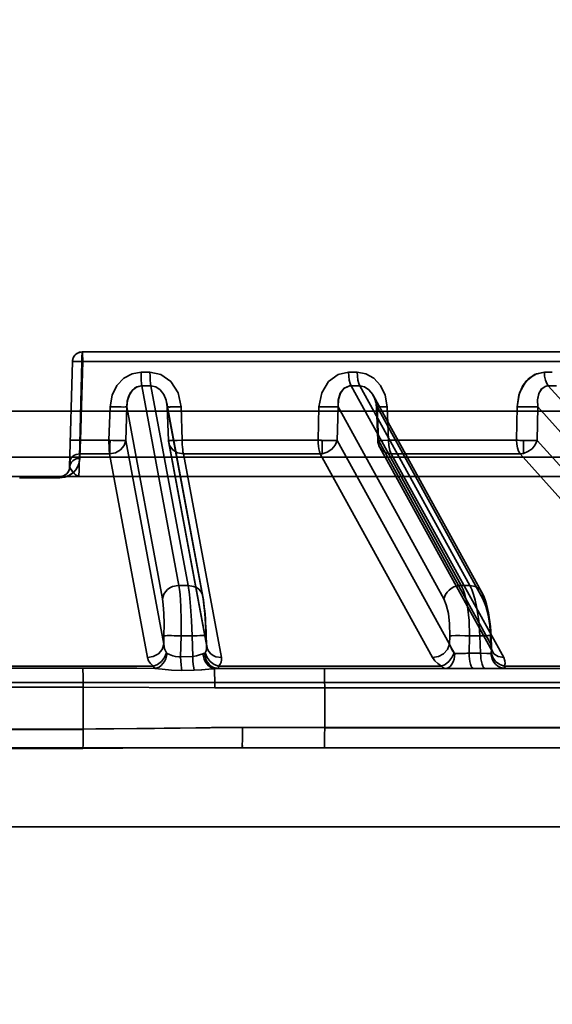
# Model space of a CAD drawing. Header units: millimetres. Extents: x 42175 to 97175, y 10092 to 468192.
# Tile 83 of 256: x 62935 to 62962, y 25507 to 25557. Entities that reach past the tile are written whole.
import ezdxf

# ---------------------------------------------------------------- set-up
doc = ezdxf.new("R2010")
doc.units = ezdxf.units.MM
doc.header["$XCLIPFRAME"] = 2
doc.layers.add('AHU03-3-68634OBJ', color=8, linetype='Continuous')
doc.layers.add('EC-MTR_250-0_7OBJ', color=8, linetype='Continuous')
picture_1 = doc.add_image_def('image1.bmp', size_in_pixel=(951, 911))

msp = doc.modelspace()

# ---------------------------------------------------------------- linework, layer by layer
at = {"layer": 'AHU03-3-68634OBJ', "color": 8, "linetype": 'Continuous', "lineweight": 35, "ltscale": 100}
for p, q in [((63070.242, 25519.827), (62802.242, 25519.827)), ((63069.742, 25515.827), (62802.742, 25515.827))]:
    msp.add_line(p, q, dxfattribs=at)
at = {"layer": 'EC-MTR_250-0_7OBJ', "color": 8, "linetype": 'Continuous', "lineweight": 35, "ltscale": 100}
for p, q in [((62990.212, 25539.827), (62938.394, 25539.827)), ((62937.754, 25534.014), (62937.894, 25539.34)), ((62938.248, 25534.501), (62938.373, 25539.34)), ((62938.373, 25539.34), (62938.248, 25534.501)), ((62938.308, 25535.364), (62938.414, 25539.34)), ((62990.711, 25539.34), (62938.373, 25539.34)), ((62941.813, 25538.802), (62941.36, 25538.802)), ((62962.146, 25538.802), (62961.744, 25538.802)), ((62943.277, 25528.028), (62941.398, 25538.115)), ((62941.398, 25538.115), (62941.858, 25538.115)), ((62943.736, 25528.028), (62941.858, 25538.115)), ((62957.536, 25528.028), (62951.973, 25538.115)), ((62957.978, 25528.028), (62952.415, 25538.115)), ((62970.977, 25528.028), (62961.943, 25538.115)), ((62961.943, 25538.115), (62962.35, 25538.115)), ((62953.105, 25537.615), (62958.57, 25527.706)), ((62939.793, 25537.057), (62939.74, 25535.364)), ((62939.74, 25535.364), (62939.793, 25537.057)), ((62940.585, 25535.357), (62940.639, 25537.05)), ((62942.446, 25527.348), (62940.639, 25537.05)), ((62942.664, 25537.246), (62942.675, 25537.18)), ((62942.666, 25537.238), (62944.486, 25527.466)), ((62942.683, 25537.114), (62942.687, 25537.048)), ((62942.75, 25535.355), (62942.687, 25537.048)), ((62944.497, 25527.348), (62942.69, 25537.05)), ((62942.752, 25535.357), (62942.69, 25537.05)), ((62943.444, 25535.364), (62943.382, 25537.057)), ((62943.382, 25537.057), (62943.444, 25535.364)), ((62950.306, 25535.364), (62950.349, 25537.057)), ((62950.349, 25537.057), (62950.306, 25535.364)), ((62951.273, 25535.357), (62951.316, 25537.05)), ((62956.667, 25527.348), (62951.316, 25537.05)), ((62953.326, 25535.353), (62953.258, 25537.045)), ((62953.356, 25535.357), (62953.288, 25537.05)), ((62958.639, 25527.348), (62953.288, 25537.05)), ((62953.8, 25537.057), (62953.867, 25535.364)), ((62953.867, 25535.364), (62953.8, 25537.057)), ((62960.362, 25537.057), (62960.332, 25535.364)), ((62961.383, 25535.357), (62961.414, 25537.05)), ((62970.103, 25527.348), (62961.414, 25537.05)), ((62885.392, 25536.827), (62987.092, 25536.827)), ((62939.74, 25535.364), (62938.308, 25535.364)), ((62942.505, 25525.056), (62940.585, 25535.357)), ((62944.671, 25525.056), (62942.752, 25535.357)), ((62942.763, 25535.238), (62944.682, 25524.938)), ((62950.306, 25535.364), (62943.444, 25535.364)), ((62950.512, 25534.684), (62950.512, 25535.358)), ((62956.957, 25525.056), (62951.273, 25535.357)), ((62959.04, 25525.056), (62953.356, 25535.357)), ((62953.425, 25534.998), (62959.109, 25524.698)), ((62960.332, 25535.364), (62953.867, 25535.364)), ((62960.685, 25534.698), (62960.685, 25535.354)), ((62970.612, 25525.056), (62961.383, 25535.357)), ((62888.8, 25534.501), (62983.683, 25534.501)), ((62938.263, 25534.443), (62938.269, 25534.677)), ((62939.767, 25534.677), (62938.269, 25534.677)), ((62941.683, 25524.376), (62939.767, 25534.677)), ((62945.422, 25524.376), (62943.5, 25534.677)), ((62950.416, 25534.677), (62943.5, 25534.677)), ((62956.097, 25524.376), (62950.416, 25534.677)), ((62959.692, 25524.376), (62954.005, 25534.677)), ((62960.52, 25534.677), (62954.005, 25534.677)), ((62969.747, 25524.376), (62960.52, 25534.677)), ((62937.749, 25533.954), (62937.746, 25533.935)), ((62937.752, 25533.973), (62937.749, 25533.953)), ((62935.229, 25533.527), (62934.255, 25533.527)), ((62937.259, 25533.47), (62935.225, 25533.47)), ((62935.229, 25533.527), (62987.564, 25533.527)), ((62937.635, 25533.702), (62937.584, 25533.651)), ((62937.677, 25533.76), (62937.634, 25533.702)), ((62937.649, 25533.72), (62937.638, 25533.707)), ((62937.659, 25533.733), (62937.649, 25533.719)), ((62937.669, 25533.747), (62937.659, 25533.733)), ((62937.678, 25533.761), (62937.669, 25533.747)), ((62937.71, 25533.822), (62937.677, 25533.76)), ((62937.687, 25533.776), (62937.678, 25533.761)), ((62937.695, 25533.791), (62937.687, 25533.776)), ((62937.703, 25533.805), (62937.695, 25533.79)), ((62937.743, 25533.917), (62937.739, 25533.9)), ((62937.746, 25533.935), (62937.743, 25533.917)), ((62943.736, 25528.028), (62943.277, 25528.028)), ((62957.978, 25528.028), (62957.536, 25528.028)), ((62958.667, 25527.509), (62958.57, 25527.708)), ((62958.667, 25527.509), (62958.57, 25527.708)), ((62958.748, 25527.299), (62958.667, 25527.509)), ((62944.514, 25527.302), (62944.486, 25527.467)), ((62944.676, 25524.986), (62944.658, 25525.48)), ((62959.08, 25524.817), (62959.052, 25525.484)), ((62942.505, 25525.056), (62942.518, 25525.478)), ((62943.357, 25524.415), (62943.39, 25525.478)), ((62943.937, 25525.478), (62943.39, 25525.478)), ((62943.976, 25524.437), (62943.937, 25525.478)), ((62944.671, 25525.056), (62944.655, 25525.478)), ((62944.677, 25524.974), (62944.676, 25524.987)), ((62956.957, 25525.056), (62956.966, 25525.478)), ((62957.939, 25524.599), (62957.959, 25525.478)), ((62957.959, 25525.478), (62958.485, 25525.478)), ((62958.485, 25525.478), (62958.522, 25524.599)), ((62959.04, 25525.056), (62959.022, 25525.478)), ((62957.939, 25524.599), (62958.522, 25524.599)), ((62959.084, 25524.778), (62959.08, 25524.818)), ((62959.109, 25524.697), (62959.104, 25524.707)), ((62943.976, 25524.437), (62943.357, 25524.415)), ((62941.988, 25523.942), (62930.495, 25523.942)), ((62938.419, 25523.846), (62934.064, 25523.846)), ((62944.046, 25523.738), (62943.426, 25523.728)), ((62943.426, 25523.728), (62944.046, 25523.738)), ((62958.171, 25523.827), (62945.238, 25523.827)), ((62956.553, 25523.942), (62945.28, 25523.942)), ((62958.754, 25523.827), (62958.171, 25523.827)), ((62958.754, 25523.827), (62991.573, 25523.827)), ((62970.337, 25523.942), (62959.718, 25523.942)), ((63003.375, 25523.127), (62876.855, 25523.127)), ((62934.048, 25522.883), (62938.435, 25522.883)), ((62938.436, 25520.77), (62938.435, 25522.883)), ((62992.105, 25522.844), (62945.085, 25522.845)), ((62950.643, 25520.845), (62950.642, 25522.845)), ((62938.436, 25520.77), (62934.047, 25520.77)), ((62938.436, 25520.752), (62934.047, 25520.752)), ((62950.643, 25520.845), (62946.485, 25520.845)), ((62983.113, 25520.845), (62950.643, 25520.845)), ((62983.113, 25520.827), (62950.643, 25520.827)), ((62938.422, 25519.79), (62934.061, 25519.79)), ((62946.471, 25519.827), (62986.231, 25519.827))]:
    msp.add_line(p, q, dxfattribs=at)
at = {"layer": 'EC-MTR_250-0_7OBJ', "color": 8, "linetype": 'Continuous', "lineweight": 35, "ltscale": 100, "flags": 128}
for points in [[(62938.394, 25539.827), (62938.324, 25539.822), (62938.255, 25539.808), (62938.19, 25539.784), (62938.128, 25539.75), (62938.071, 25539.709), (62938.021, 25539.66), (62937.978, 25539.605), (62937.943, 25539.544), (62937.917, 25539.479), (62937.901, 25539.41), (62937.894, 25539.34)], [(62938.394, 25539.827), (62938.384, 25539.765), (62938.376, 25539.591), (62938.373, 25539.34)], [(62938.394, 25539.827), (62938.403, 25539.765), (62938.411, 25539.591), (62938.414, 25539.34)], [(62938.394, 25539.827), (62938.399, 25539.806), (62938.404, 25539.752), (62938.408, 25539.677), (62938.411, 25539.592), (62938.412, 25539.504), (62938.413, 25539.419), (62938.414, 25539.34)], [(62938.414, 25539.34), (62938.313, 25539.343), (62938.216, 25539.344), (62938.127, 25539.346), (62938.047, 25539.346), (62938.013, 25539.346), (62937.982, 25539.346), (62937.956, 25539.345), (62937.934, 25539.344), (62937.917, 25539.344), (62937.904, 25539.343), (62937.894, 25539.337)], [(62937.894, 25539.34), (62937.914, 25539.343), (62937.93, 25539.344), (62937.95, 25539.344), (62937.974, 25539.345), (62938.002, 25539.345), (62938.033, 25539.345), (62938.106, 25539.345), (62938.188, 25539.344), (62938.279, 25539.342), (62938.373, 25539.34)], [(62939.793, 25537.057), (62939.894, 25537.637), (62940.136, 25538.127), (62940.489, 25538.5), (62940.911, 25538.727), (62941.36, 25538.802)], [(62941.36, 25538.802), (62941.362, 25538.597), (62941.37, 25538.4), (62941.382, 25538.234), (62941.398, 25538.115)], [(62941.858, 25538.115), (62941.84, 25538.234), (62941.826, 25538.4), (62941.816, 25538.597), (62941.813, 25538.802)], [(62941.813, 25538.802), (62942.367, 25538.686), (62942.869, 25538.332), (62943.23, 25537.768), (62943.382, 25537.057)], [(62951.852, 25538.802), (62951.318, 25538.686), (62950.836, 25538.332), (62950.49, 25537.768), (62950.349, 25537.057)], [(62951.973, 25538.115), (62951.924, 25538.234), (62951.886, 25538.4), (62951.861, 25538.597), (62951.852, 25538.802)], [(62953.8, 25537.057), (62953.698, 25537.637), (62953.464, 25538.127), (62953.123, 25538.5), (62952.718, 25538.727), (62952.288, 25538.802)], [(62952.415, 25538.115), (62952.365, 25538.234), (62952.324, 25538.4), (62952.298, 25538.597), (62952.288, 25538.802)], [(62961.744, 25538.802), (62961.252, 25538.686), (62960.807, 25538.332), (62960.489, 25537.768), (62960.362, 25537.057)], [(62960.362, 25537.057), (62960.447, 25537.637), (62960.66, 25538.127), (62960.972, 25538.5), (62961.346, 25538.727), (62961.744, 25538.802)], [(62961.744, 25538.802), (62961.759, 25538.597), (62961.8, 25538.4), (62961.864, 25538.234), (62961.943, 25538.115)], [(62940.639, 25537.05), (62940.672, 25537.377), (62940.77, 25537.663), (62940.928, 25537.896), (62941.133, 25538.052), (62941.362, 25538.114)], [(62941.362, 25538.114), (62941.144, 25538.058), (62941.036, 25537.993), (62940.847, 25537.796), (62940.744, 25537.605), (62940.665, 25537.343), (62940.639, 25537.05)], [(62942.69, 25537.05), (62942.631, 25537.385), (62942.507, 25537.679), (62942.325, 25537.913), (62942.102, 25538.063), (62941.858, 25538.115)], [(62951.316, 25537.05), (62951.327, 25537.395), (62951.432, 25537.737), (62951.63, 25537.991), (62951.866, 25538.104)], [(62951.316, 25537.05), (62951.333, 25537.43), (62951.436, 25537.746), (62951.617, 25537.98), (62951.866, 25538.104)], [(62951.866, 25538.104), (62951.901, 25538.11), (62951.937, 25538.114), (62951.973, 25538.115)], [(62953.288, 25537.05), (62953.208, 25537.385), (62953.068, 25537.679), (62952.877, 25537.913), (62952.653, 25538.063), (62952.415, 25538.115)], [(62961.414, 25537.05), (62961.398, 25537.402), (62961.458, 25537.705), (62961.588, 25537.942), (62961.777, 25538.083)], [(62961.414, 25537.05), (62961.398, 25537.4), (62961.464, 25537.722), (62961.593, 25537.947), (62961.777, 25538.083)], [(62961.777, 25538.083), (62961.83, 25538.101), (62961.885, 25538.111), (62961.943, 25538.115)], [(62961.777, 25538.083), (62961.83, 25538.101), (62961.885, 25538.111), (62961.943, 25538.115)], [(62953.084, 25537.646), (62953.123, 25537.574), (62953.158, 25537.497), (62953.189, 25537.415), (62953.215, 25537.329), (62953.236, 25537.238), (62953.25, 25537.143), (62953.258, 25537.045)], [(62953.084, 25537.645), (62953.137, 25537.543), (62953.183, 25537.432), (62953.219, 25537.311), (62953.245, 25537.181), (62953.258, 25537.045)], [(62940.639, 25537.05), (62940.628, 25537.048), (62940.61, 25537.047), (62940.553, 25537.044), (62940.468, 25537.043), (62940.357, 25537.044), (62940.225, 25537.045), (62940.082, 25537.048), (62939.793, 25537.057)], [(62942.675, 25537.18), (62942.683, 25537.114), (62942.687, 25537.048)], [(62942.687, 25537.048), (62942.699, 25537.046), (62942.715, 25537.045), (62942.737, 25537.044), (62942.765, 25537.044), (62942.801, 25537.043), (62942.842, 25537.044), (62942.889, 25537.044), (62942.998, 25537.046), (62943.121, 25537.049), (62943.252, 25537.052), (62943.382, 25537.057)], [(62942.69, 25537.05), (62942.702, 25537.045), (62942.72, 25537.044), (62942.732, 25537.044), (62942.746, 25537.044), (62942.761, 25537.044), (62942.779, 25537.043), (62942.798, 25537.043), (62942.819, 25537.043), (62942.865, 25537.044), (62942.977, 25537.045), (62943.106, 25537.048), (62943.244, 25537.052), (62943.382, 25537.057)], [(62951.316, 25537.05), (62951.261, 25537.047), (62951.178, 25537.044), (62950.937, 25537.044), (62950.639, 25537.048), (62950.349, 25537.057)], [(62953.258, 25537.045), (62953.28, 25537.044), (62953.297, 25537.043), (62953.319, 25537.043), (62953.347, 25537.044), (62953.378, 25537.044), (62953.414, 25537.045), (62953.498, 25537.047), (62953.593, 25537.05), (62953.695, 25537.053), (62953.8, 25537.057)], [(62953.288, 25537.05), (62953.272, 25537.048), (62953.262, 25537.047), (62953.272, 25537.044), (62953.291, 25537.043), (62953.316, 25537.043), (62953.35, 25537.044), (62953.39, 25537.044), (62953.437, 25537.045), (62953.49, 25537.047), (62953.547, 25537.048), (62953.607, 25537.05), (62953.67, 25537.052), (62953.8, 25537.057)], [(62953.288, 25537.05), (62953.275, 25537.048), (62953.263, 25537.047)], [(62960.332, 25535.364), (62960.35, 25536.21), (62960.369, 25537.056)], [(62961.414, 25537.05), (62961.228, 25537.044), (62960.954, 25537.044), (62960.642, 25537.048), (62960.362, 25537.057)], [(62937.79, 25535.364), (62937.81, 25535.367), (62937.826, 25535.368), (62937.848, 25535.369), (62937.875, 25535.369), (62937.907, 25535.37), (62937.943, 25535.37), (62938.026, 25535.369), (62938.119, 25535.368), (62938.215, 25535.366), (62938.308, 25535.364)], [(62937.79, 25535.364), (62937.8, 25535.366), (62937.812, 25535.367), (62937.83, 25535.368), (62937.852, 25535.369), (62937.878, 25535.369), (62937.909, 25535.37), (62937.943, 25535.37), (62938.022, 25535.369), (62938.111, 25535.368), (62938.208, 25535.366), (62938.308, 25535.364)], [(62938.269, 25534.677), (62938.278, 25534.8), (62938.288, 25534.963), (62938.308, 25535.364)], [(62939.767, 25534.677), (62939.76, 25534.752), (62939.755, 25534.825), (62939.751, 25534.891), (62939.748, 25534.953), (62939.745, 25535.043), (62939.743, 25535.116), (62939.742, 25535.177), (62939.741, 25535.248), (62939.74, 25535.31), (62939.74, 25535.364)], [(62940.585, 25535.357), (62940.504, 25535.097), (62940.321, 25534.878), (62940.064, 25534.731), (62939.767, 25534.677)], [(62939.791, 25534.678), (62939.791, 25534.818), (62939.79, 25535.001), (62939.787, 25535.192), (62939.801, 25535.374)], [(62939.801, 25535.374), (62939.789, 25535.121), (62939.791, 25534.866), (62939.791, 25534.678)], [(62940.585, 25535.357), (62940.5, 25535.352), (62940.348, 25535.351), (62940.163, 25535.353), (62939.973, 25535.356), (62939.791, 25535.362)], [(62939.791, 25535.362), (62939.937, 25535.358), (62940.092, 25535.352), (62940.251, 25535.353), (62940.399, 25535.35), (62940.518, 25535.353), (62940.585, 25535.357)], [(62942.752, 25535.357), (62942.796, 25535.351), (62942.96, 25535.352), (62943.195, 25535.356), (62943.444, 25535.364)], [(62943.444, 25535.364), (62943.195, 25535.356), (62942.96, 25535.352), (62942.796, 25535.351), (62942.752, 25535.357)], [(62942.752, 25535.357), (62942.807, 25535.097), (62942.967, 25534.878), (62943.209, 25534.731), (62943.5, 25534.677)], [(62943.444, 25535.364), (62943.443, 25535.257), (62943.448, 25535.141), (62943.455, 25535.018), (62943.466, 25534.894), (62943.48, 25534.777), (62943.5, 25534.677)], [(62943.5, 25534.677), (62943.48, 25534.777), (62943.466, 25534.894), (62943.455, 25535.018), (62943.448, 25535.141), (62943.443, 25535.257), (62943.444, 25535.364)], [(62950.306, 25535.364), (62950.361, 25535.362), (62950.417, 25535.36), (62950.466, 25535.36), (62950.512, 25535.358)], [(62950.416, 25534.677), (62950.374, 25534.79), (62950.344, 25534.923), (62950.324, 25535.064), (62950.312, 25535.212), (62950.306, 25535.364)], [(62950.306, 25535.364), (62950.311, 25535.212), (62950.323, 25535.065), (62950.343, 25534.922), (62950.374, 25534.79), (62950.416, 25534.677)], [(62950.512, 25535.358), (62950.533, 25535.357), (62950.561, 25535.357), (62950.593, 25535.356), (62950.626, 25535.355), (62950.657, 25535.354), (62950.686, 25535.354), (62950.714, 25535.353), (62950.745, 25535.353), (62950.778, 25535.352), (62950.815, 25535.352), (62950.854, 25535.352), (62950.897, 25535.351), (62950.941, 25535.351), (62950.988, 25535.351), (62951.037, 25535.351), (62951.088, 25535.351), (62951.138, 25535.352), (62951.188, 25535.353), (62951.233, 25535.355), (62951.273, 25535.357)], [(62951.273, 25535.357), (62951.18, 25535.118), (62951.008, 25534.91), (62950.776, 25534.759), (62950.512, 25534.684)], [(62953.356, 25535.357), (62953.33, 25535.352), (62953.413, 25535.351), (62953.599, 25535.355), (62953.867, 25535.364)], [(62953.356, 25535.357), (62953.331, 25535.352), (62953.418, 25535.351), (62953.606, 25535.355), (62953.867, 25535.364)], [(62954.005, 25534.677), (62953.731, 25534.731), (62953.513, 25534.878), (62953.382, 25535.097), (62953.356, 25535.357)], [(62953.867, 25535.364), (62953.885, 25535.091), (62953.933, 25534.852), (62954.005, 25534.677)], [(62960.332, 25535.364), (62960.345, 25535.167), (62960.379, 25534.985), (62960.436, 25534.817), (62960.52, 25534.677)], [(62960.52, 25534.677), (62960.436, 25534.817), (62960.379, 25534.985), (62960.345, 25535.167), (62960.332, 25535.364)], [(62961.383, 25535.357), (62961.282, 25535.135), (62961.121, 25534.938), (62960.914, 25534.787), (62960.685, 25534.698)], [(62960.685, 25535.354), (62960.719, 25535.354), (62960.766, 25535.353), (62960.818, 25535.352), (62960.871, 25535.352), (62960.928, 25535.351), (62960.988, 25535.351), (62961.052, 25535.351), (62961.119, 25535.351), (62961.187, 25535.352), (62961.256, 25535.353), (62961.322, 25535.355), (62961.383, 25535.357)], [(62937.259, 25533.47), (62937.555, 25533.513), (62937.676, 25533.56), (62937.78, 25533.615), (62937.944, 25533.738), (62938.064, 25533.872), (62938.152, 25534.012), (62938.213, 25534.155), (62938.263, 25534.443)], [(62938.263, 25534.443), (62938.234, 25534.227), (62938.166, 25534.039), (62938.067, 25533.876), (62937.918, 25533.715), (62937.742, 25533.593), (62937.512, 25533.502), (62937.259, 25533.47)], [(62937.754, 25534.014), (62937.793, 25534.175), (62937.842, 25534.253), (62937.908, 25534.322), (62937.989, 25534.377), (62938.079, 25534.416), (62938.263, 25534.443)], [(62937.754, 25534.014), (62937.793, 25534.175), (62937.842, 25534.253), (62937.908, 25534.322), (62937.989, 25534.377), (62938.079, 25534.416), (62938.263, 25534.443)], [(62938.248, 25534.501), (62938.153, 25534.503), (62938.063, 25534.505), (62937.979, 25534.506), (62937.907, 25534.506), (62937.875, 25534.506), (62937.848, 25534.506), (62937.823, 25534.505), (62937.803, 25534.505), (62937.788, 25534.504), (62937.776, 25534.503), (62937.759, 25534.538)], [(62938.269, 25534.677), (62938.085, 25534.65), (62937.995, 25534.611), (62937.914, 25534.556), (62937.848, 25534.487), (62937.8, 25534.409), (62937.76, 25534.248)], [(62937.76, 25534.247), (62937.799, 25534.409), (62937.848, 25534.487), (62937.914, 25534.556), (62937.995, 25534.611), (62938.085, 25534.65), (62938.269, 25534.677)], [(62938.229, 25533.527), (62938.224, 25533.601), (62938.227, 25533.811), (62938.235, 25534.126), (62938.248, 25534.501)], [(62938.248, 25534.501), (62938.235, 25534.125), (62938.227, 25533.811), (62938.224, 25533.601), (62938.229, 25533.527)], [(62938.269, 25534.677), (62938.262, 25534.56), (62938.254, 25534.443)], [(62960.52, 25534.677), (62960.561, 25534.679), (62960.685, 25534.698)], [(62960.685, 25534.698), (62960.643, 25534.689), (62960.52, 25534.677)], [(62937.754, 25534.014), (62937.748, 25533.95), (62937.734, 25533.886), (62937.71, 25533.822)], [(62937.754, 25534.014), (62937.753, 25533.993), (62937.752, 25533.973)], [(62938.229, 25533.527), (62938.078, 25533.592), (62937.933, 25533.741), (62937.797, 25533.916), (62937.754, 25534.014)], [(62937.754, 25534.014), (62937.808, 25533.898), (62937.933, 25533.744), (62938.068, 25533.599), (62938.229, 25533.527)], [(62937.584, 25533.651), (62937.526, 25533.607), (62937.462, 25533.572), (62937.394, 25533.547), (62937.324, 25533.532), (62937.254, 25533.527)], [(62937.445, 25533.565), (62937.423, 25533.556), (62937.4, 25533.548), (62937.375, 25533.542), (62937.348, 25533.536), (62937.317, 25533.531), (62937.286, 25533.528), (62937.254, 25533.527)], [(62937.254, 25533.527), (62937.257, 25533.512), (62937.258, 25533.494), (62937.258, 25533.483), (62937.259, 25533.47)], [(62937.503, 25533.593), (62937.484, 25533.583), (62937.465, 25533.573), (62937.445, 25533.564)], [(62937.616, 25533.681), (62937.604, 25533.669), (62937.592, 25533.658), (62937.579, 25533.647), (62937.565, 25533.635), (62937.551, 25533.624), (62937.536, 25533.614), (62937.52, 25533.603), (62937.503, 25533.593), (62937.485, 25533.583)], [(62937.638, 25533.706), (62937.627, 25533.693), (62937.616, 25533.681), (62937.604, 25533.669), (62937.592, 25533.658)], [(62937.729, 25533.867), (62937.723, 25533.851), (62937.717, 25533.835), (62937.71, 25533.82), (62937.703, 25533.805)], [(62937.739, 25533.9), (62937.734, 25533.883), (62937.729, 25533.867)], [(62943.24, 25528.027), (62942.959, 25527.97), (62942.822, 25527.905), (62942.699, 25527.817), (62942.597, 25527.711), (62942.519, 25527.592), (62942.446, 25527.348)], [(62943.277, 25528.028), (62943.309, 25527.819), (62943.337, 25527.57), (62943.377, 25526.966), (62943.395, 25526.256), (62943.39, 25525.478)], [(62943.736, 25528.028), (62944.02, 25527.98), (62944.157, 25527.918), (62944.278, 25527.83), (62944.375, 25527.722), (62944.445, 25527.601), (62944.497, 25527.348)], [(62943.736, 25528.028), (62943.802, 25527.574), (62943.86, 25526.968), (62943.906, 25526.253), (62943.937, 25525.478)], [(62943.937, 25525.478), (62943.906, 25526.256), (62943.86, 25526.966), (62943.802, 25527.57), (62943.77, 25527.819), (62943.736, 25528.028)], [(62957.428, 25528.021), (62957.167, 25527.947), (62957.042, 25527.877), (62956.927, 25527.79), (62956.83, 25527.687), (62956.753, 25527.576), (62956.667, 25527.348)], [(62957.536, 25528.028), (62957.633, 25527.819), (62957.72, 25527.57), (62957.794, 25527.284), (62957.856, 25526.966), (62957.938, 25526.256), (62957.959, 25525.478)], [(62958.639, 25527.348), (62958.616, 25527.601), (62958.478, 25527.83), (62958.246, 25527.98), (62957.978, 25528.028)], [(62958.485, 25525.478), (62958.429, 25526.256), (62958.32, 25526.966), (62958.249, 25527.284), (62958.168, 25527.57), (62958.077, 25527.819), (62957.978, 25528.028)], [(62942.518, 25525.478), (62942.526, 25526.093), (62942.515, 25526.608), (62942.486, 25527.049), (62942.446, 25527.348)], [(62944.658, 25525.48), (62944.648, 25525.704), (62944.638, 25525.924), (62944.625, 25526.137), (62944.611, 25526.346), (62944.596, 25526.549), (62944.578, 25526.747), (62944.559, 25526.939), (62944.538, 25527.124), (62944.514, 25527.302), (62944.486, 25527.467)], [(62944.655, 25525.478), (62944.625, 25526.093), (62944.587, 25526.608), (62944.542, 25527.049), (62944.497, 25527.348)], [(62944.596, 25526.549), (62944.578, 25526.747), (62944.559, 25526.939), (62944.538, 25527.124)], [(62956.966, 25525.478), (62956.953, 25526.093), (62956.893, 25526.608), (62956.79, 25527.049), (62956.667, 25527.348)], [(62958.639, 25527.348), (62958.789, 25526.982), (62958.901, 25526.533), (62958.982, 25525.997), (62959.022, 25525.478)], [(62959.052, 25525.484), (62959.038, 25525.721), (62959.019, 25525.954), (62958.993, 25526.182), (62958.961, 25526.409), (62958.921, 25526.633), (62958.874, 25526.857), (62958.816, 25527.081), (62958.747, 25527.3)], [(62959.038, 25525.72), (62959.019, 25525.954), (62958.993, 25526.182), (62958.961, 25526.408), (62958.921, 25526.633), (62958.874, 25526.857), (62958.816, 25527.081)], [(62942.518, 25525.478), (62942.528, 25525.48), (62942.545, 25525.482), (62942.596, 25525.485), (62942.674, 25525.488), (62942.776, 25525.489), (62942.898, 25525.489), (62943.033, 25525.487), (62943.312, 25525.48)], [(62944.658, 25525.48), (62944.645, 25525.484), (62944.629, 25525.485), (62944.606, 25525.487), (62944.576, 25525.488), (62944.54, 25525.489), (62944.496, 25525.489), (62944.447, 25525.489), (62944.333, 25525.488), (62944.205, 25525.485), (62944.071, 25525.482), (62943.937, 25525.478)], [(62956.966, 25525.478), (62957.009, 25525.481), (62957.071, 25525.485), (62957.247, 25525.488), (62957.477, 25525.488), (62957.727, 25525.485)], [(62958.485, 25525.478), (62958.594, 25525.481), (62958.7, 25525.485), (62958.799, 25525.487), (62958.887, 25525.489), (62958.925, 25525.489), (62958.958, 25525.489), (62958.987, 25525.489), (62959.011, 25525.488), (62959.029, 25525.488), (62959.042, 25525.487), (62959.041, 25525.398)], [(62959.052, 25525.484), (62959.035, 25525.48), (62959.022, 25525.478)], [(62942.505, 25525.056), (62942.423, 25524.796), (62942.239, 25524.577), (62941.981, 25524.43), (62941.683, 25524.376)], [(62942.651, 25524.612), (62942.55, 25524.825), (62942.505, 25525.056)], [(62942.505, 25525.056), (62942.55, 25524.827), (62942.651, 25524.612)], [(62944.676, 25524.986), (62944.672, 25524.853), (62944.649, 25524.729), (62944.608, 25524.612)], [(62944.671, 25525.056), (62944.722, 25524.805), (62944.791, 25524.684), (62944.887, 25524.577), (62945.006, 25524.489), (62945.141, 25524.426), (62945.422, 25524.376)], [(62956.957, 25525.056), (62956.851, 25524.796), (62956.652, 25524.577), (62956.388, 25524.43), (62956.097, 25524.376)], [(62957.18, 25524.612), (62957.106, 25524.716), (62956.957, 25525.056)], [(62956.957, 25525.056), (62956.993, 25524.94), (62957.18, 25524.612)], [(62959.04, 25525.056), (62959.055, 25524.996), (62959.08, 25524.817)], [(62959.04, 25525.056), (62959.066, 25524.796), (62959.198, 25524.577), (62959.417, 25524.43), (62959.692, 25524.376)], [(62959.08, 25524.817), (62959.076, 25524.876), (62959.04, 25525.056)], [(62942.651, 25524.612), (62942.552, 25524.392), (62942.393, 25524.187), (62942.194, 25524.03), (62941.988, 25523.942)], [(62942.06, 25523.835), (62942.271, 25523.903), (62942.374, 25523.976), (62942.469, 25524.073), (62942.549, 25524.19), (62942.611, 25524.32), (62942.676, 25524.59)], [(62942.676, 25524.59), (62942.667, 25524.595), (62942.658, 25524.602), (62942.651, 25524.612)], [(62943.279, 25524.41), (62943.099, 25524.432), (62942.96, 25524.474), (62942.805, 25524.538), (62942.676, 25524.59)], [(62942.676, 25524.59), (62942.806, 25524.538), (62942.96, 25524.474), (62943.101, 25524.431), (62943.279, 25524.411)], [(62944.483, 25524.571), (62944.317, 25524.512), (62944.169, 25524.467), (62943.976, 25524.437)], [(62944.483, 25524.571), (62944.518, 25524.58), (62944.549, 25524.586), (62944.584, 25524.589)], [(62945.072, 25523.818), (62944.871, 25523.89), (62944.772, 25523.963), (62944.682, 25524.06), (62944.606, 25524.176), (62944.546, 25524.304), (62944.483, 25524.571)], [(62944.576, 25524.588), (62944.633, 25524.305), (62944.699, 25524.169), (62944.787, 25524.048), (62944.895, 25523.95), (62945.014, 25523.88), (62945.259, 25523.827)], [(62945.272, 25523.827), (62945.025, 25523.88), (62944.904, 25523.95), (62944.796, 25524.048), (62944.706, 25524.169), (62944.64, 25524.305), (62944.582, 25524.589)], [(62944.584, 25524.589), (62944.601, 25524.599), (62944.608, 25524.612)], [(62944.584, 25524.589), (62944.6, 25524.599), (62944.608, 25524.612)], [(62944.608, 25524.612), (62944.695, 25524.392), (62944.852, 25524.187), (62945.058, 25524.03), (62945.28, 25523.942)], [(62944.682, 25524.937), (62944.68, 25524.949), (62944.678, 25524.962), (62944.677, 25524.974)], [(62956.553, 25523.942), (62956.735, 25524.03), (62956.918, 25524.187), (62957.073, 25524.392), (62957.18, 25524.612)], [(62957.223, 25524.589), (62957.183, 25524.305), (62957.136, 25524.169), (62957.074, 25524.048), (62956.998, 25523.95), (62956.913, 25523.88), (62956.826, 25523.84), (62956.74, 25523.827)], [(62957.18, 25524.612), (62957.193, 25524.599), (62957.208, 25524.591), (62957.223, 25524.589)], [(62957.707, 25524.592), (62957.578, 25524.59), (62957.223, 25524.589)], [(62957.223, 25524.589), (62957.333, 25524.588), (62957.707, 25524.592)], [(62958.087, 25523.881), (62958.046, 25523.952), (62958.01, 25524.052), (62957.98, 25524.174), (62957.958, 25524.312), (62957.944, 25524.457), (62957.939, 25524.599)], [(62958.522, 25524.599), (62958.845, 25524.59), (62958.964, 25524.588), (62959.047, 25524.589)], [(62958.522, 25524.599), (62958.528, 25524.457), (62958.541, 25524.312), (62958.563, 25524.174), (62958.593, 25524.052), (62958.63, 25523.952), (62958.671, 25523.881)], [(62959.062, 25524.612), (62959.058, 25524.599), (62959.047, 25524.589)], [(62959.047, 25524.589), (62959.11, 25524.305), (62959.182, 25524.169), (62959.28, 25524.048), (62959.399, 25523.95), (62959.531, 25523.88), (62959.802, 25523.827)], [(62959.08, 25524.817), (62959.081, 25524.764), (62959.062, 25524.612)], [(62959.062, 25524.612), (62959.072, 25524.661), (62959.08, 25524.817)], [(62959.062, 25524.612), (62959.135, 25524.392), (62959.283, 25524.187), (62959.488, 25524.03), (62959.718, 25523.942)], [(62959.097, 25524.723), (62959.091, 25524.746), (62959.084, 25524.778), (62959.08, 25524.818)], [(62959.109, 25524.697), (62959.104, 25524.707), (62959.097, 25524.723)], [(62941.683, 25524.376), (62941.739, 25524.22), (62941.843, 25524.075), (62941.988, 25523.942)], [(62943.357, 25524.415), (62943.333, 25524.413), (62943.309, 25524.411), (62943.279, 25524.41)], [(62943.279, 25524.411), (62943.309, 25524.412), (62943.333, 25524.413), (62943.357, 25524.415)], [(62943.357, 25524.415), (62943.369, 25524.204), (62943.385, 25524.01), (62943.404, 25523.848), (62943.426, 25523.728)], [(62943.976, 25524.437), (62943.987, 25524.22), (62944.003, 25524.022), (62944.024, 25523.857), (62944.046, 25523.738)], [(62943.976, 25524.437), (62943.987, 25524.224), (62944.003, 25524.022), (62944.024, 25523.854), (62944.046, 25523.738)], [(62945.28, 25523.942), (62945.359, 25524.045), (62945.408, 25524.153), (62945.429, 25524.264), (62945.422, 25524.376)], [(62956.097, 25524.376), (62956.209, 25524.22), (62956.363, 25524.075), (62956.553, 25523.942)], [(62959.692, 25524.376), (62959.753, 25524.22), (62959.76, 25524.075), (62959.718, 25523.942)], [(62938.435, 25522.883), (62938.434, 25523.215), (62938.431, 25523.507), (62938.425, 25523.725), (62938.419, 25523.846)], [(62938.419, 25523.846), (62939.33, 25523.844), (62942.06, 25523.834)], [(62938.435, 25522.883), (62938.434, 25523.215), (62938.431, 25523.507), (62938.426, 25523.725), (62938.419, 25523.846)], [(62942.06, 25523.834), (62941.151, 25523.838), (62938.419, 25523.846)], [(62942.06, 25523.835), (62942.023, 25523.872), (62941.988, 25523.942)], [(62941.988, 25523.942), (62942.011, 25523.893), (62942.035, 25523.857)], [(62942.035, 25523.857), (62942.06, 25523.835)], [(62943.426, 25523.728), (62942.906, 25523.744), (62942.427, 25523.793), (62942.06, 25523.835)], [(62945.072, 25523.818), (62944.781, 25523.789), (62944.428, 25523.757), (62944.046, 25523.738)], [(62944.046, 25523.738), (62944.425, 25523.756), (62944.783, 25523.789), (62945.072, 25523.818)], [(62945.259, 25523.827), (62945.202, 25523.826), (62945.14, 25523.823), (62945.072, 25523.818)], [(62945.072, 25523.818), (62945.123, 25523.822), (62945.259, 25523.827)], [(62945.085, 25522.845), (62945.084, 25523.173), (62945.083, 25523.335), (62945.081, 25523.483), (62945.079, 25523.611), (62945.077, 25523.711), (62945.075, 25523.78), (62945.072, 25523.818)], [(62945.28, 25523.942), (62945.279, 25523.878), (62945.276, 25523.84), (62945.272, 25523.827)], [(62945.272, 25523.827), (62945.277, 25523.843), (62945.278, 25523.855), (62945.279, 25523.891), (62945.28, 25523.942)], [(62950.642, 25522.845), (62950.641, 25523.217), (62950.638, 25523.53), (62950.633, 25523.748), (62950.628, 25523.827)], [(62956.553, 25523.942), (62956.612, 25523.878), (62956.675, 25523.84), (62956.74, 25523.827)], [(62958.171, 25523.827), (62958.13, 25523.84), (62958.108, 25523.857), (62958.087, 25523.881)], [(62958.671, 25523.881), (62958.692, 25523.857), (62958.713, 25523.84), (62958.754, 25523.827)], [(62959.718, 25523.942), (62959.74, 25523.891), (62959.761, 25523.855), (62959.802, 25523.827)], [(62945.085, 25522.845), (62938.435, 25522.883)], [(62938.435, 25522.883), (62945.085, 25522.845)], [(62938.422, 25519.79), (62938.43, 25519.992), (62938.434, 25520.333), (62938.436, 25520.752)], [(62938.422, 25519.79), (62938.43, 25519.992), (62938.435, 25520.333), (62938.436, 25520.752)], [(62938.436, 25520.77), (62939.082, 25520.773), (62939.981, 25520.78), (62941.149, 25520.792), (62942.034, 25520.803), (62942.528, 25520.809), (62943.334, 25520.82), (62944.132, 25520.83), (62944.923, 25520.838), (62945.708, 25520.843), (62946.485, 25520.845)], [(62946.485, 25520.845), (62944.858, 25520.837), (62942.957, 25520.815), (62941.663, 25520.798), (62939.813, 25520.778), (62938.436, 25520.77)], [(62946.485, 25520.845), (62946.485, 25520.66), (62946.484, 25520.472), (62946.483, 25520.289), (62946.482, 25520.205), (62946.481, 25520.126), (62946.48, 25520.056), (62946.479, 25519.994), (62946.478, 25519.941), (62946.476, 25519.899), (62946.475, 25519.866), (62946.474, 25519.854), (62946.473, 25519.837), (62946.472, 25519.821), (62946.483, 25519.935)], [(62950.628, 25519.827), (62950.634, 25519.901), (62950.638, 25520.109), (62950.641, 25520.434), (62950.643, 25520.845)], [(62938.422, 25519.79), (62940.442, 25519.798), (62946.471, 25519.827)]]:
    msp.add_lwpolyline(points, dxfattribs=at)
at = {"layer": 'EC-MTR_250-0_7OBJ', "color": 8, "linetype": 'Continuous', "lineweight": 35, "ltscale": 100}
for centre, radius, start, end in [((62938.394, 25539.327), 0.5, 90, 178.5), ((62941.586, 25638.529), 99.728, 269.86986, 270.13014), ((62952.07, 25631.012), 92.21, 269.86466, 270.13534), ((62961.945, 25617.032), 78.231, 269.85298, 270.14702), ((62941.395, 25537.514), 0.6, 89.7362, 93.2198), ((62941.628, 25640.788), 102.674, 269.87174, 270.12826), ((62951.97, 25537.591), 0.524, 89.7184, 101.4115), ((62952.194, 25633.05), 94.935, 269.86662, 270.13338), ((62962.146, 25618.657), 80.543, 269.85511, 270.14489), ((62961.05, 25555.637), 18.594, 267.8809, 268.9705), ((62945.755, 25519.083), 17.349, 110.1371, 110.3181), ((62945.765, 25519.061), 17.373, 110.1445, 110.3108), ((62943.549, 25535.385), 0.8, 182.0942, 190.5531), ((62951.1, 25558.284), 22.934, 268.0169, 268.5317), ((62954.126, 25535.385), 0.8, 182.3008, 208.8883), ((62961.038, 25554.675), 19.324, 267.9066, 268.9528), ((62961.03, 25554.402), 19.051, 267.899, 268.9603), ((62950.403, 25535.534), 0.858, 270.8789, 277.3087), ((62950.403, 25535.528), 0.851, 270.8534, 277.3344), ((62937.254, 25534.027), 0.5, 270, 358.5), ((62943.277, 25527.13), 0.898, 90.0012, 92.3318), ((62957.537, 25527.172), 0.856, 90.0518, 97.3135), ((62957.536, 25527.18), 0.848, 90.019, 97.3462), ((62942.67, 25504.533), 20.957, 88.03, 88.2444), ((62942.671, 25504.582), 20.908, 88.0297, 88.2446), ((62957.32, 25507.492), 17.997, 87.9661, 88.7053), ((62957.331, 25507.876), 17.613, 87.9581, 88.7134), ((62943.711, 25524.951), 0.966, 2.0756, 6.2607), ((62957.304, 25542.522), 17.934, 271.285, 272.0278), ((62957.319, 25542.032), 17.444, 271.2746, 272.0382), ((62956.087, 25525.226), 0.85, 270.6356, 277.3379)]:
    msp.add_arc(centre, radius, start, end, dxfattribs=at)

# ---------------------------------------------------------------- pictures from other files: only their frames are drawn
at = {"color": 8, "lineweight": 13}
image = msp.add_image(picture_1, insert=(61504.134, 26425.821), size_in_units=(1986.021, 1904.625), rotation=-90, dxfattribs=at)
image.set_boundary_path([(-0.5, -0.5), (950.5, 910.5)])

doc.saveas('drawing.dxf')
